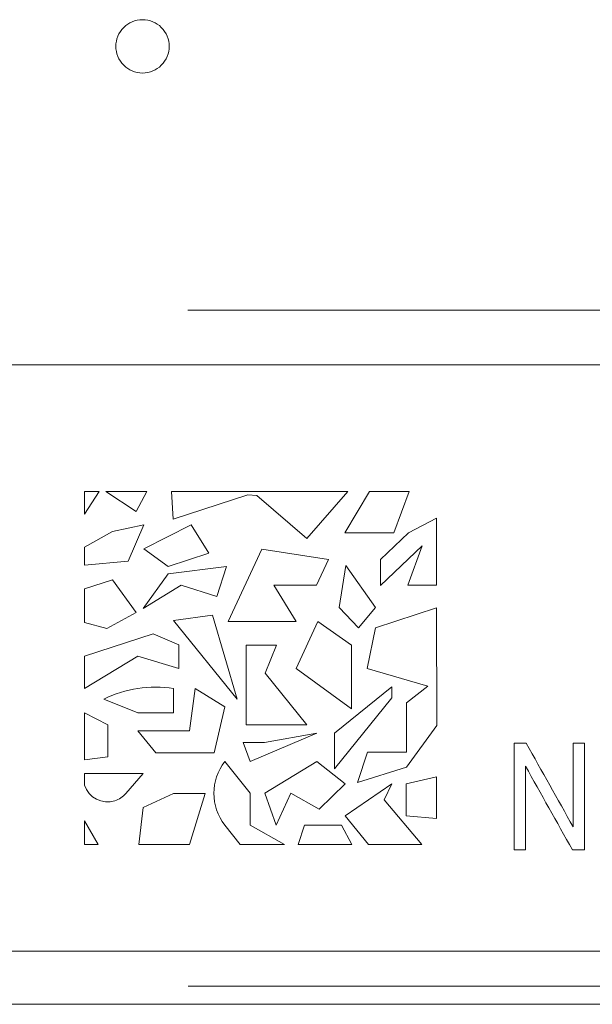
# Model space of a CAD drawing. Header units: inches. Extents: x 511 to 849, y 252 to 484.
# Tile 76 of 235: x 605 to 610, y 437 to 446. Entities that reach past the tile are written whole.
import ezdxf

# ---------------------------------------------------------------- set-up
doc = ezdxf.new("R2010")
doc.units = ezdxf.units.IN
doc.header["$MEASUREMENT"] = 0
doc.layers.add('1', color=7, linetype='Continuous')

# ---------------------------------------------------------------- blocks, each defined once
blk = doc.blocks.new('block 18')
at = {"layer": '1', "color": 155, "lineweight": 18, "true_color": 0x4c7299}
blk.add_lwpolyline([(628.7189, 442.5859), (590.7189, 442.5859)], dxfattribs=at)
blk = doc.blocks.new('block 20')
at = {"layer": '1', "color": 155, "lineweight": 18, "true_color": 0x4c7299}
blk.add_lwpolyline([(607.4034, 439.7359), (607.9224, 439.3592)], dxfattribs=at)
blk = doc.blocks.new('block 21')
at = {"layer": '1', "color": 155, "lineweight": 18, "true_color": 0x4c7299}
blk.add_lwpolyline([(607.9224, 439.3592), (607.9224, 439.9569)], dxfattribs=at)
blk = doc.blocks.new('block 22')
at = {"layer": '1', "color": 155, "lineweight": 18, "true_color": 0x4c7299}
blk.add_lwpolyline([(607.9224, 439.9569), (607.6056, 440.1779)], dxfattribs=at)
blk = doc.blocks.new('block 23')
at = {"layer": '1', "color": 155, "lineweight": 18, "true_color": 0x4c7299}
blk.add_lwpolyline([(607.6056, 440.1779), (607.4034, 439.7359)], dxfattribs=at)
blk = doc.blocks.new('block 24')
at = {"layer": '1', "color": 155, "lineweight": 18, "true_color": 0x4c7299}
blk.add_lwpolyline([(608.2285, 438.5043), (608.3008, 438.6539)], dxfattribs=at)
blk = doc.blocks.new('block 25')
at = {"layer": '1', "color": 155, "lineweight": 18, "true_color": 0x4c7299}
blk.add_lwpolyline([(608.3008, 438.6539), (607.8634, 438.3547)], dxfattribs=at)
blk = doc.blocks.new('block 26')
at = {"layer": '1', "color": 155, "lineweight": 18, "true_color": 0x4c7299}
blk.add_lwpolyline([(607.8634, 438.3547), (608.0821, 438.0859)], dxfattribs=at)
blk = doc.blocks.new('block 27')
at = {"layer": '1', "color": 155, "lineweight": 18, "true_color": 0x4c7299}
blk.add_lwpolyline([(608.0821, 438.0859), (608.582, 438.0859)], dxfattribs=at)
blk = doc.blocks.new('block 28')
at = {"layer": '1', "color": 155, "lineweight": 18, "true_color": 0x4c7299}
blk.add_lwpolyline([(608.582, 438.0859), (608.2285, 438.5043)], dxfattribs=at)
blk = doc.blocks.new('block 29')
at = {"layer": '1', "color": 155, "lineweight": 18, "true_color": 0x4c7299}
blk.add_lwpolyline([(608.4576, 441.0101), (608.1957, 440.7591)], dxfattribs=at)
blk = doc.blocks.new('block 30')
at = {"layer": '1', "color": 155, "lineweight": 18, "true_color": 0x4c7299}
blk.add_lwpolyline([(608.1957, 440.7591), (608.1957, 440.5155)], dxfattribs=at)
blk = doc.blocks.new('block 31')
at = {"layer": '1', "color": 155, "lineweight": 18, "true_color": 0x4c7299}
blk.add_lwpolyline([(608.1957, 440.5155), (608.5848, 440.8883)], dxfattribs=at)
blk = doc.blocks.new('block 32')
at = {"layer": '1', "color": 155, "lineweight": 18, "true_color": 0x4c7299}
blk.add_lwpolyline([(608.5848, 440.8883), (608.4501, 440.5182)], dxfattribs=at)
blk = doc.blocks.new('block 33')
at = {"layer": '1', "color": 155, "lineweight": 18, "true_color": 0x4c7299}
blk.add_lwpolyline([(608.4501, 440.5182), (608.7189, 440.5182)], dxfattribs=at)
blk = doc.blocks.new('block 34')
at = {"layer": '1', "color": 155, "lineweight": 18, "true_color": 0x4c7299}
blk.add_lwpolyline([(608.7189, 440.5182), (608.7189, 441.1474)], dxfattribs=at)
blk = doc.blocks.new('block 35')
at = {"layer": '1', "color": 155, "lineweight": 18, "true_color": 0x4c7299}
blk.add_lwpolyline([(608.7189, 441.1474), (608.4576, 441.0101)], dxfattribs=at)
blk = doc.blocks.new('block 37')
at = {"layer": '1', "color": 155, "lineweight": 18, "true_color": 0x4c7299}
blk.add_lwpolyline([(590.7189, 437.0859), (628.7189, 437.0859)], dxfattribs=at)
blk = doc.blocks.new('block 39')
at = {"layer": '1', "color": 155, "lineweight": 18, "true_color": 0x4c7299}
blk.add_lwpolyline([(605.6372, 438.9076), (605.4189, 438.8811)], dxfattribs=at)
blk = doc.blocks.new('block 40')
at = {"layer": '1', "color": 155, "lineweight": 18, "true_color": 0x4c7299}
blk.add_lwpolyline([(605.6372, 439.2069), (605.6372, 438.9076)], dxfattribs=at)
blk = doc.blocks.new('block 41')
at = {"layer": '1', "color": 155, "lineweight": 18, "true_color": 0x4c7299}
blk.add_lwpolyline([(605.4189, 439.322), (605.6372, 439.2069)], dxfattribs=at)
blk = doc.blocks.new('block 42')
at = {"layer": '1', "color": 155, "lineweight": 18, "true_color": 0x4c7299}
blk.add_lwpolyline([(605.4189, 438.8811), (605.4189, 439.322)], dxfattribs=at)
blk = doc.blocks.new('block 43')
at = {"layer": '1', "color": 155, "lineweight": 18, "true_color": 0x4c7299}
blk.add_lwpolyline([(605.6272, 440.1105), (605.4189, 440.1685)], dxfattribs=at)
blk = doc.blocks.new('block 44')
at = {"layer": '1', "color": 155, "lineweight": 18, "true_color": 0x4c7299}
blk.add_lwpolyline([(605.9032, 440.2635), (605.6272, 440.1105)], dxfattribs=at)
blk = doc.blocks.new('block 45')
at = {"layer": '1', "color": 155, "lineweight": 18, "true_color": 0x4c7299}
blk.add_lwpolyline([(605.6813, 440.5684), (605.9032, 440.2635)], dxfattribs=at)
blk = doc.blocks.new('block 46')
at = {"layer": '1', "color": 155, "lineweight": 18, "true_color": 0x4c7299}
blk.add_lwpolyline([(605.4189, 440.4834), (605.6813, 440.5684)], dxfattribs=at)
blk = doc.blocks.new('block 47')
at = {"layer": '1', "color": 155, "lineweight": 18, "true_color": 0x4c7299}
blk.add_lwpolyline([(605.5564, 441.3984), (605.4189, 441.3984)], dxfattribs=at)
blk = doc.blocks.new('block 48')
at = {"layer": '1', "color": 155, "lineweight": 18, "true_color": 0x4c7299}
blk.add_lwpolyline([(605.6188, 441.3984), (606.0037, 441.3984)], dxfattribs=at)
blk = doc.blocks.new('block 49')
at = {"layer": '1', "color": 155, "lineweight": 18, "true_color": 0x4c7299}
blk.add_lwpolyline([(606.0037, 441.3984), (605.9032, 441.2093)], dxfattribs=at)
blk = doc.blocks.new('block 50')
at = {"layer": '1', "color": 155, "lineweight": 18, "true_color": 0x4c7299}
blk.add_lwpolyline([(606.0863, 438.9461), (606.6355, 438.9461)], dxfattribs=at)
blk = doc.blocks.new('block 51')
at = {"layer": '1', "color": 155, "lineweight": 18, "true_color": 0x4c7299}
blk.add_lwpolyline([(606.6355, 438.9461), (606.7351, 439.3767)], dxfattribs=at)
blk = doc.blocks.new('block 52')
at = {"layer": '1', "color": 155, "lineweight": 18, "true_color": 0x4c7299}
blk.add_lwpolyline([(606.7351, 439.3767), (606.4574, 439.5486)], dxfattribs=at)
blk = doc.blocks.new('block 53')
at = {"layer": '1', "color": 155, "lineweight": 18, "true_color": 0x4c7299}
blk.add_lwpolyline([(606.4574, 439.5486), (606.4017, 439.1525)], dxfattribs=at)
blk = doc.blocks.new('block 54')
at = {"layer": '1', "color": 155, "lineweight": 18, "true_color": 0x4c7299}
blk.add_lwpolyline([(606.4017, 439.1525), (605.9191, 439.1525)], dxfattribs=at)
blk = doc.blocks.new('block 55')
at = {"layer": '1', "color": 155, "lineweight": 18, "true_color": 0x4c7299}
blk.add_lwpolyline([(605.9191, 439.1525), (606.0863, 438.9461)], dxfattribs=at)
blk = doc.blocks.new('block 56')
at = {"layer": '1', "color": 155, "lineweight": 18, "true_color": 0x4c7299}
blk.add_lwpolyline([(606.2039, 440.6944), (606.5827, 440.8187)], dxfattribs=at)
blk = doc.blocks.new('block 57')
at = {"layer": '1', "color": 155, "lineweight": 18, "true_color": 0x4c7299}
blk.add_lwpolyline([(606.5827, 440.8187), (606.4189, 441.0859)], dxfattribs=at)
blk = doc.blocks.new('block 58')
at = {"layer": '1', "color": 155, "lineweight": 18, "true_color": 0x4c7299}
blk.add_lwpolyline([(606.4189, 441.0859), (605.9734, 440.8589)], dxfattribs=at)
blk = doc.blocks.new('block 59')
at = {"layer": '1', "color": 155, "lineweight": 18, "true_color": 0x4c7299}
blk.add_lwpolyline([(606.2497, 441.1373), (606.2333, 441.3984)], dxfattribs=at)
blk = doc.blocks.new('block 60')
at = {"layer": '1', "color": 155, "lineweight": 18, "true_color": 0x4c7299}
blk.add_lwpolyline([(605.9734, 440.8589), (606.2039, 440.6944)], dxfattribs=at)
blk = doc.blocks.new('block 61')
at = {"layer": '1', "color": 155, "lineweight": 18, "true_color": 0x4c7299}
blk.add_lwpolyline([(607.0359, 441.361), (606.9502, 441.3672)], dxfattribs=at)
blk = doc.blocks.new('block 62')
at = {"layer": '1', "color": 155, "lineweight": 18, "true_color": 0x4c7299}
blk.add_lwpolyline([(606.9502, 441.3672), (606.2497, 441.1373)], dxfattribs=at)
blk = doc.blocks.new('block 63')
at = {"layer": '1', "color": 155, "lineweight": 18, "true_color": 0x4c7299}
blk.add_lwpolyline([(607.5023, 440.9556), (607.0359, 441.361)], dxfattribs=at)
blk = doc.blocks.new('block 64')
at = {"layer": '1', "color": 155, "lineweight": 18, "true_color": 0x4c7299}
blk.add_lwpolyline([(607.8873, 441.3984), (607.5023, 440.9556)], dxfattribs=at)
blk = doc.blocks.new('block 65')
at = {"layer": '1', "color": 155, "lineweight": 18, "true_color": 0x4c7299}
blk.add_lwpolyline([(606.2333, 441.3984), (607.8873, 441.3984)], dxfattribs=at)
blk = doc.blocks.new('block 66')
at = {"layer": '1', "color": 155, "lineweight": 18, "true_color": 0x4c7299}
blk.add_lwpolyline([(606.7648, 440.1779), (607.4034, 440.1779)], dxfattribs=at)
blk = doc.blocks.new('block 67')
at = {"layer": '1', "color": 155, "lineweight": 18, "true_color": 0x4c7299}
blk.add_lwpolyline([(607.4034, 440.1779), (607.1951, 440.5178)], dxfattribs=at)
blk = doc.blocks.new('block 68')
at = {"layer": '1', "color": 155, "lineweight": 18, "true_color": 0x4c7299}
blk.add_lwpolyline([(607.1951, 440.5178), (607.5941, 440.5178)], dxfattribs=at)
blk = doc.blocks.new('block 69')
at = {"layer": '1', "color": 155, "lineweight": 18, "true_color": 0x4c7299}
blk.add_lwpolyline([(607.0817, 440.8576), (606.7648, 440.1779)], dxfattribs=at)
blk = doc.blocks.new('block 70')
at = {"layer": '1', "color": 155, "lineweight": 18, "true_color": 0x4c7299}
blk.add_lwpolyline([(607.7067, 440.7591), (607.0817, 440.8576)], dxfattribs=at)
blk = doc.blocks.new('block 71')
at = {"layer": '1', "color": 155, "lineweight": 18, "true_color": 0x4c7299}
blk.add_lwpolyline([(607.5941, 440.5178), (607.7067, 440.7591)], dxfattribs=at)
blk = doc.blocks.new('block 72')
at = {"layer": '1', "color": 155, "lineweight": 18, "true_color": 0x4c7299}
blk.add_lwpolyline([(606.9339, 439.2069), (607.5045, 439.2069)], dxfattribs=at)
blk = doc.blocks.new('block 73')
at = {"layer": '1', "color": 155, "lineweight": 18, "true_color": 0x4c7299}
blk.add_lwpolyline([(607.5045, 439.2069), (607.1111, 439.6927)], dxfattribs=at)
blk = doc.blocks.new('block 74')
at = {"layer": '1', "color": 155, "lineweight": 18, "true_color": 0x4c7299}
blk.add_lwpolyline([(607.1111, 439.6927), (607.2192, 439.9569)], dxfattribs=at)
blk = doc.blocks.new('block 75')
at = {"layer": '1', "color": 155, "lineweight": 18, "true_color": 0x4c7299}
blk.add_lwpolyline([(607.2192, 439.9569), (606.9339, 439.9569)], dxfattribs=at)
blk = doc.blocks.new('block 76')
at = {"layer": '1', "color": 155, "lineweight": 18, "true_color": 0x4c7299}
blk.add_lwpolyline([(606.0629, 440.0621), (606.3041, 439.9578)], dxfattribs=at)
blk = doc.blocks.new('block 80')
at = {"layer": '1', "color": 155, "lineweight": 18, "true_color": 0x4c7299}
blk.add_lwpolyline([(607.6184, 438.4167), (607.8634, 438.6539)], dxfattribs=at)
blk = doc.blocks.new('block 81')
at = {"layer": '1', "color": 155, "lineweight": 18, "true_color": 0x4c7299}
blk.add_lwpolyline([(607.5978, 438.8642), (607.111, 438.5658)], dxfattribs=at)
blk = doc.blocks.new('block 82')
at = {"layer": '1', "color": 155, "lineweight": 18, "true_color": 0x4c7299}
blk.add_lwpolyline([(607.8634, 438.6539), (607.5978, 438.8642)], dxfattribs=at)
blk = doc.blocks.new('block 83')
at = {"layer": '1', "color": 155, "lineweight": 18, "true_color": 0x4c7299}
blk.add_lwpolyline([(607.111, 438.5658), (607.2151, 438.2675)], dxfattribs=at)
blk = doc.blocks.new('block 84')
at = {"layer": '1', "color": 155, "lineweight": 18, "true_color": 0x4c7299}
blk.add_lwpolyline([(607.8298, 438.2675), (607.4807, 438.2675)], dxfattribs=at)
blk = doc.blocks.new('block 85')
at = {"layer": '1', "color": 155, "lineweight": 18, "true_color": 0x4c7299}
blk.add_lwpolyline([(606.9339, 439.9569), (606.9339, 439.2069)], dxfattribs=at)
blk = doc.blocks.new('block 86')
at = {"layer": '1', "color": 155, "lineweight": 18, "true_color": 0x4c7299}
blk.add_lwpolyline([(607.4224, 438.0859), (607.9259, 438.0859)], dxfattribs=at)
blk = doc.blocks.new('block 87')
at = {"layer": '1', "color": 155, "lineweight": 18, "true_color": 0x4c7299}
blk.add_lwpolyline([(607.9259, 438.0859), (607.8298, 438.2675)], dxfattribs=at)
blk = doc.blocks.new('block 88')
at = {"layer": '1', "color": 155, "lineweight": 18, "true_color": 0x4c7299}
blk.add_lwpolyline([(607.4807, 438.2675), (607.4224, 438.0859)], dxfattribs=at)
blk = doc.blocks.new('block 89')
at = {"layer": '1', "color": 155, "lineweight": 18, "true_color": 0x4c7299}
blk.add_lwpolyline([(607.7619, 439.1296), (608.3008, 439.5642)], dxfattribs=at)
blk = doc.blocks.new('block 90')
at = {"layer": '1', "color": 155, "lineweight": 18, "true_color": 0x4c7299}
blk.add_lwpolyline([(608.3008, 439.5642), (608.3008, 439.4626)], dxfattribs=at)
blk = doc.blocks.new('block 91')
at = {"layer": '1', "color": 155, "lineweight": 18, "true_color": 0x4c7299}
blk.add_lwpolyline([(607.7619, 438.7966), (607.7619, 439.1296)], dxfattribs=at)
blk = doc.blocks.new('block 92')
at = {"layer": '1', "color": 155, "lineweight": 18, "true_color": 0x4c7299}
blk.add_lwpolyline([(608.3008, 439.4626), (607.7619, 438.7966)], dxfattribs=at)
blk = doc.blocks.new('block 93')
at = {"layer": '1', "color": 155, "lineweight": 18, "true_color": 0x4c7299}
blk.add_lwpolyline([(608.1489, 440.1183), (608.0679, 439.7359)], dxfattribs=at)
blk = doc.blocks.new('block 94')
at = {"layer": '1', "color": 155, "lineweight": 18, "true_color": 0x4c7299}
blk.add_lwpolyline([(608.0679, 439.7359), (608.6394, 439.5705)], dxfattribs=at)
blk = doc.blocks.new('block 95')
at = {"layer": '1', "color": 155, "lineweight": 18, "true_color": 0x4c7299}
blk.add_lwpolyline([(608.4375, 438.9526), (608.0715, 438.9526)], dxfattribs=at)
blk = doc.blocks.new('block 96')
at = {"layer": '1', "color": 155, "lineweight": 18, "true_color": 0x4c7299}
blk.add_lwpolyline([(608.0715, 438.9526), (607.9788, 438.6673)], dxfattribs=at)
blk = doc.blocks.new('block 97')
at = {"layer": '1', "color": 155, "lineweight": 18, "true_color": 0x4c7299}
blk.add_lwpolyline([(607.9788, 438.6673), (608.4375, 438.81)], dxfattribs=at)
blk = doc.blocks.new('block 98')
at = {"layer": '1', "color": 155, "lineweight": 18, "true_color": 0x4c7299}
blk.add_lwpolyline([(608.4375, 438.81), (608.7225, 439.2026)], dxfattribs=at)
blk = doc.blocks.new('block 99')
at = {"layer": '1', "color": 155, "lineweight": 18, "true_color": 0x4c7299}
blk.add_lwpolyline([(608.7225, 439.2026), (608.7189, 440.3062)], dxfattribs=at)
blk = doc.blocks.new('block 100')
at = {"layer": '1', "color": 155, "lineweight": 18, "true_color": 0x4c7299}
blk.add_lwpolyline([(608.7189, 440.3062), (608.1489, 440.1183)], dxfattribs=at)
blk = doc.blocks.new('block 101')
at = {"layer": '1', "color": 155, "lineweight": 18, "true_color": 0x4c7299}
blk.add_lwpolyline([(608.7189, 438.7205), (608.4339, 438.6539)], dxfattribs=at)
blk = doc.blocks.new('block 102')
at = {"layer": '1', "color": 155, "lineweight": 18, "true_color": 0x4c7299}
blk.add_lwpolyline([(605.9689, 438.4315), (606.2534, 438.5631)], dxfattribs=at)
blk = doc.blocks.new('block 103')
at = {"layer": '1', "color": 155, "lineweight": 18, "true_color": 0x4c7299}
blk.add_lwpolyline([(608.4339, 438.3547), (608.7189, 438.33)], dxfattribs=at)
blk = doc.blocks.new('block 104')
at = {"layer": '1', "color": 155, "lineweight": 18, "true_color": 0x4c7299}
blk.add_lwpolyline([(606.9719, 438.2675), (607.2932, 438.0859)], dxfattribs=at)
blk = doc.blocks.new('block 105')
at = {"layer": '1', "color": 155, "lineweight": 18, "true_color": 0x4c7299}
blk.add_lwpolyline([(608.4339, 438.6539), (608.4339, 438.3547)], dxfattribs=at)
blk = doc.blocks.new('block 106')
at = {"layer": '1', "color": 155, "lineweight": 18, "true_color": 0x4c7299}
blk.add_lwpolyline([(605.9689, 438.7518), (605.4189, 438.7518)], dxfattribs=at)
blk = doc.blocks.new('block 107')
at = {"layer": '1', "color": 155, "lineweight": 18, "true_color": 0x4c7299}
blk.add_lwpolyline([(605.4189, 440.1685), (605.4189, 440.4834)], dxfattribs=at)
blk = doc.blocks.new('block 108')
at = {"layer": '1', "color": 155, "lineweight": 18, "true_color": 0x4c7299}
blk.add_lwpolyline([(605.8049, 438.5631), (605.9689, 438.7518)], dxfattribs=at)
blk = doc.blocks.new('block 109')
at = {"layer": '1', "color": 155, "lineweight": 18, "true_color": 0x4c7299}
blk.add_lwpolyline([(608.7189, 438.33), (608.7189, 438.7205)], dxfattribs=at)
blk = doc.blocks.new('block 110')
at = {"layer": '1', "color": 155, "lineweight": 18, "true_color": 0x4c7299}
blk.add_lwpolyline([(605.9262, 438.0859), (605.9689, 438.4315)], dxfattribs=at)
blk = doc.blocks.new('block 111')
at = {"layer": '1', "color": 155, "lineweight": 18, "true_color": 0x4c7299}
blk.add_lwpolyline([(606.9719, 438.5658), (606.9719, 438.2675)], dxfattribs=at)
blk = doc.blocks.new('block 112')
at = {"layer": '1', "color": 155, "lineweight": 18, "true_color": 0x4c7299}
blk.add_lwpolyline([(605.4189, 441.1861), (605.5564, 441.3984)], dxfattribs=at)
blk = doc.blocks.new('block 113')
at = {"layer": '1', "color": 155, "lineweight": 18, "true_color": 0x4c7299}
blk.add_lwpolyline([(605.4189, 439.8535), (606.0629, 440.0621)], dxfattribs=at)
blk = doc.blocks.new('block 114')
at = {"layer": '1', "color": 155, "lineweight": 18, "true_color": 0x4c7299}
blk.add_lwpolyline([(605.9032, 441.2093), (605.6188, 441.3984)], dxfattribs=at)
blk = doc.blocks.new('block 115')
at = {"layer": '1', "color": 155, "lineweight": 18, "true_color": 0x4c7299}
blk.add_lwpolyline([(607.8594, 441.0101), (608.0901, 441.3984)], dxfattribs=at)
blk = doc.blocks.new('block 116')
at = {"layer": '1', "color": 155, "lineweight": 18, "true_color": 0x4c7299}
blk.add_lwpolyline([(608.3208, 441.0101), (607.8594, 441.0101)], dxfattribs=at)
blk = doc.blocks.new('block 117')
at = {"layer": '1', "color": 155, "lineweight": 18, "true_color": 0x4c7299}
blk.add_lwpolyline([(608.4622, 441.3984), (608.3208, 441.0101)], dxfattribs=at)
blk = doc.blocks.new('block 118')
at = {"layer": '1', "color": 155, "lineweight": 18, "true_color": 0x4c7299}
blk.add_lwpolyline([(608.0901, 441.3984), (608.4622, 441.3984)], dxfattribs=at)
blk = doc.blocks.new('block 119')
at = {"layer": '1', "color": 155, "lineweight": 18, "true_color": 0x4c7299}
blk.add_lwpolyline([(607.8051, 440.3082), (607.9869, 440.1183)], dxfattribs=at)
blk = doc.blocks.new('block 120')
at = {"layer": '1', "color": 155, "lineweight": 18, "true_color": 0x4c7299}
blk.add_lwpolyline([(607.9869, 440.1183), (608.1489, 440.3082)], dxfattribs=at)
blk = doc.blocks.new('block 121')
at = {"layer": '1', "color": 155, "lineweight": 18, "true_color": 0x4c7299}
blk.add_lwpolyline([(608.1489, 440.3082), (607.8677, 440.7032)], dxfattribs=at)
blk = doc.blocks.new('block 122')
at = {"layer": '1', "color": 155, "lineweight": 18, "true_color": 0x4c7299}
blk.add_lwpolyline([(607.8677, 440.7032), (607.8051, 440.3082)], dxfattribs=at)
blk = doc.blocks.new('block 123')
at = {"layer": '1', "color": 155, "lineweight": 18, "true_color": 0x4c7299}
blk.add_lwpolyline([(606.7351, 438.8642), (606.9719, 438.5658)], dxfattribs=at)
blk = doc.blocks.new('block 124')
at = {"layer": '1', "color": 155, "lineweight": 18, "true_color": 0x4c7299}
blk.add_lwpolyline([(606.8792, 438.0859), (606.7351, 438.2675)], dxfattribs=at)
blk = doc.blocks.new('block 125')
at = {"layer": '1', "color": 155, "lineweight": 18, "true_color": 0x4c7299}
blk.add_lwpolyline([(607.2932, 438.0859), (606.8792, 438.0859)], dxfattribs=at)
blk = doc.blocks.new('block 126')
at = {"layer": '1', "color": 155, "lineweight": 18, "true_color": 0x4c7299}
blk.add_lwpolyline([(606.5512, 438.5631), (606.4023, 438.0859)], dxfattribs=at)
blk = doc.blocks.new('block 127')
at = {"layer": '1', "color": 155, "lineweight": 18, "true_color": 0x4c7299}
blk.add_lwpolyline([(606.2534, 438.5631), (606.5512, 438.5631)], dxfattribs=at)
blk = doc.blocks.new('block 128')
at = {"layer": '1', "color": 155, "lineweight": 18, "true_color": 0x4c7299}
blk.add_lwpolyline([(606.4023, 438.0859), (605.9262, 438.0859)], dxfattribs=at)
blk = doc.blocks.new('block 129')
at = {"layer": '1', "color": 155, "lineweight": 18, "true_color": 0x4c7299}
blk.add_lwpolyline([(605.8273, 440.7444), (605.4189, 440.7069)], dxfattribs=at)
blk = doc.blocks.new('block 130')
at = {"layer": '1', "color": 155, "lineweight": 18, "true_color": 0x4c7299}
blk.add_lwpolyline([(605.9734, 441.0859), (605.8273, 440.7444)], dxfattribs=at)
blk = doc.blocks.new('block 131')
at = {"layer": '1', "color": 155, "lineweight": 18, "true_color": 0x4c7299}
blk.add_lwpolyline([(605.6813, 441.021), (605.9734, 441.0859)], dxfattribs=at)
blk = doc.blocks.new('block 132')
at = {"layer": '1', "color": 155, "lineweight": 18, "true_color": 0x4c7299}
blk.add_lwpolyline([(605.4189, 440.8756), (605.6813, 441.021)], dxfattribs=at)
blk = doc.blocks.new('block 133')
at = {"layer": '1', "color": 155, "lineweight": 18, "true_color": 0x4c7299}
blk.add_lwpolyline([(605.4189, 440.7069), (605.4189, 440.8756)], dxfattribs=at)
blk = doc.blocks.new('block 134')
at = {"layer": '1', "color": 155, "lineweight": 18, "true_color": 0x4c7299}
blk.add_lwpolyline([(606.3041, 439.7359), (605.9191, 439.8535)], dxfattribs=at)
blk = doc.blocks.new('block 135')
at = {"layer": '1', "color": 155, "lineweight": 18, "true_color": 0x4c7299}
blk.add_lwpolyline([(606.3041, 439.9578), (606.3041, 439.7359)], dxfattribs=at)
blk = doc.blocks.new('block 136')
at = {"layer": '1', "color": 155, "lineweight": 18, "true_color": 0x4c7299}
blk.add_lwpolyline([(605.4189, 439.5486), (605.4189, 439.8535)], dxfattribs=at)
blk = doc.blocks.new('block 137')
at = {"layer": '1', "color": 155, "lineweight": 18, "true_color": 0x4c7299}
blk.add_lwpolyline([(605.9191, 439.8535), (605.4189, 439.5486)], dxfattribs=at)
blk = doc.blocks.new('block 138')
at = {"layer": '1', "color": 155, "lineweight": 18, "true_color": 0x4c7299}
blk.add_lwpolyline([(605.5476, 438.0859), (605.4189, 438.0859)], dxfattribs=at)
blk = doc.blocks.new('block 139')
at = {"layer": '1', "color": 155, "lineweight": 18, "true_color": 0x4c7299}
blk.add_lwpolyline([(605.4189, 438.3068), (605.5476, 438.0859)], dxfattribs=at)
blk = doc.blocks.new('block 140')
at = {"layer": '1', "color": 155, "lineweight": 18, "true_color": 0x4c7299}
blk.add_lwpolyline([(605.4189, 438.0859), (605.4189, 438.3068)], dxfattribs=at)
blk = doc.blocks.new('block 141')
at = {"layer": '1', "color": 155, "lineweight": 18, "true_color": 0x4c7299}
blk.add_lwpolyline([(605.4189, 438.7518), (605.4189, 438.6424)], dxfattribs=at)
blk = doc.blocks.new('block 142')
at = {"layer": '1', "color": 155, "lineweight": 18, "true_color": 0x4c7299}
blk.add_lwpolyline([(606.2534, 439.322), (606.2534, 439.5486)], dxfattribs=at)
blk = doc.blocks.new('block 143')
at = {"layer": '1', "color": 155, "lineweight": 18, "true_color": 0x4c7299}
blk.add_lwpolyline([(605.9191, 439.322), (606.2534, 439.322)], dxfattribs=at)
blk = doc.blocks.new('block 144')
at = {"layer": '1', "color": 155, "lineweight": 18, "true_color": 0x4c7299}
blk.add_lwpolyline([(605.5981, 439.4501), (605.9191, 439.322)], dxfattribs=at)
blk = doc.blocks.new('block 145')
at = {"layer": '1', "color": 155, "lineweight": 18, "true_color": 0x4c7299}
blk.add_lwpolyline([(605.9688, 440.2998), (606.3263, 440.5178)], dxfattribs=at)
blk = doc.blocks.new('block 146')
at = {"layer": '1', "color": 155, "lineweight": 18, "true_color": 0x4c7299}
blk.add_lwpolyline([(606.3263, 440.5178), (606.6608, 440.4129)], dxfattribs=at)
blk = doc.blocks.new('block 147')
at = {"layer": '1', "color": 155, "lineweight": 18, "true_color": 0x4c7299}
blk.add_lwpolyline([(606.6608, 440.4129), (606.749, 440.6944)], dxfattribs=at)
blk = doc.blocks.new('block 148')
at = {"layer": '1', "color": 155, "lineweight": 18, "true_color": 0x4c7299}
blk.add_lwpolyline([(606.749, 440.6944), (606.2039, 440.6234)], dxfattribs=at)
blk = doc.blocks.new('block 149')
at = {"layer": '1', "color": 155, "lineweight": 18, "true_color": 0x4c7299}
blk.add_lwpolyline([(606.2039, 440.6234), (605.9688, 440.2998)], dxfattribs=at)
blk = doc.blocks.new('block 150')
at = {"layer": '1', "color": 155, "lineweight": 18, "true_color": 0x4c7299}
blk.add_lwpolyline([(606.2534, 440.1884), (606.8513, 439.4501)], dxfattribs=at)
blk = doc.blocks.new('block 151')
at = {"layer": '1', "color": 155, "lineweight": 18, "true_color": 0x4c7299}
blk.add_lwpolyline([(606.9719, 438.8642), (607.5978, 439.1296)], dxfattribs=at)
blk = doc.blocks.new('block 152')
at = {"layer": '1', "color": 155, "lineweight": 18, "true_color": 0x4c7299}
blk.add_lwpolyline([(606.6189, 440.2359), (606.2534, 440.1884)], dxfattribs=at)
blk = doc.blocks.new('block 153')
at = {"layer": '1', "color": 155, "lineweight": 18, "true_color": 0x4c7299}
blk.add_lwpolyline([(607.5978, 439.1296), (607.1054, 439.0428)], dxfattribs=at)
blk = doc.blocks.new('block 154')
at = {"layer": '1', "color": 155, "lineweight": 18, "true_color": 0x4c7299}
blk.add_lwpolyline([(606.8513, 439.4501), (606.6189, 440.2359)], dxfattribs=at)
blk = doc.blocks.new('block 155')
at = {"layer": '1', "color": 155, "lineweight": 18, "true_color": 0x4c7299}
blk.add_lwpolyline([(606.9069, 439.0428), (606.9719, 438.8642)], dxfattribs=at)
blk = doc.blocks.new('block 156')
at = {"layer": '1', "color": 155, "lineweight": 18, "true_color": 0x4c7299}
blk.add_lwpolyline([(607.1054, 439.0428), (606.9069, 439.0428)], dxfattribs=at)
blk = doc.blocks.new('block 157')
at = {"layer": '1', "color": 155, "lineweight": 18, "true_color": 0x4c7299}
blk.add_lwpolyline([(607.2151, 438.2675), (607.3544, 438.5658)], dxfattribs=at)
blk = doc.blocks.new('block 158')
at = {"layer": '1', "color": 155, "lineweight": 18, "true_color": 0x4c7299}
blk.add_lwpolyline([(608.4375, 439.4135), (608.4375, 438.9526)], dxfattribs=at)
blk = doc.blocks.new('block 173')
at = {"layer": '1', "color": 155, "lineweight": 18, "true_color": 0x4c7299}
blk.add_lwpolyline([(607.3544, 438.5658), (607.6184, 438.4167)], dxfattribs=at)
blk = doc.blocks.new('block 175')
at = {"layer": '1', "color": 155, "lineweight": 18, "true_color": 0x4c7299}
blk.add_lwpolyline([(608.6394, 439.5705), (608.4375, 439.4135)], dxfattribs=at)
blk = doc.blocks.new('block 530')
at = {"layer": '1', "color": 155, "lineweight": 18, "true_color": 0x4c7299}
blk.add_lwpolyline([(605.4189, 441.3984), (605.4189, 441.1861)], dxfattribs=at)
blk = doc.blocks.new('block 1191')
at = {"layer": '1', "color": 18, "lineweight": 13, "true_color": 0x4c0000}
blk.add_lwpolyline([(668.0568, 436.5859), (554.9353, 436.5859)], dxfattribs=at)
blk = doc.blocks.new('block 1196')
at = {"layer": '1', "color": 18, "lineweight": 13, "true_color": 0x4c0000}
blk.add_lwpolyline([(668.0568, 436.5859), (554.9353, 436.5859)], dxfattribs=at)
blk = doc.blocks.new('block 1226')
at = {"layer": '1', "color": 18, "lineweight": 13, "true_color": 0x4c0000}
blk.add_lwpolyline([(612.5082, 443.099), (606.3876, 443.099)], dxfattribs=at)
blk = doc.blocks.new('block 1227')
at = {"layer": '1', "color": 18, "lineweight": 13, "true_color": 0x4c0000}
blk.add_lwpolyline([(612.5097, 436.755), (606.3891, 436.755)], dxfattribs=at)
blk = doc.blocks.new('block 1237')
at = {"layer": '1', "color": 18, "lineweight": 13, "true_color": 0x4c0000}
blk.add_lwpolyline([(612.5097, 436.755), (606.3891, 436.755)], dxfattribs=at)
blk = doc.blocks.new('block 1242')
at = {"layer": '1', "color": 18, "lineweight": 13, "true_color": 0x4c0000}
blk.add_lwpolyline([(612.5082, 443.099), (606.3876, 443.099)], dxfattribs=at)
blk = doc.blocks.new('block 3737')
at = {"layer": '1', "color": 155, "lineweight": 18, "true_color": 0x4c7299}
blk.add_open_spline([(605.4189, 438.6424), (605.457, 438.5235), (605.5843, 438.458), (605.7033, 438.4961), (605.7426, 438.5088), (605.7778, 438.5319), (605.8049, 438.5631)], degree=3, knots=[0, 0, 0, 0, 1, 1, 1, 2, 2, 2, 2], dxfattribs=at)
blk = doc.blocks.new('block 3738')
at = {"layer": '1', "color": 155, "lineweight": 18, "true_color": 0x4c7299}
blk.add_open_spline([(606.7351, 438.2675), (606.5964, 438.4422), (606.5964, 438.6894), (606.7351, 438.8642)], degree=3, dxfattribs=at)
blk = doc.blocks.new('block 3739')
at = {"layer": '1', "color": 155, "lineweight": 18, "true_color": 0x4c7299}
blk.add_open_spline([(606.2534, 439.5486), (606.0301, 439.582), (605.8018, 439.5477), (605.5981, 439.4501)], degree=3, dxfattribs=at)
blk = doc.blocks.new('block 4245')
at = {"layer": '1', "color": 155, "lineweight": 18, "true_color": 0x4c7299}
blk.add_lwpolyline([(668.0568, 436.5859), (554.9353, 436.5859)], dxfattribs=at)
blk = doc.blocks.new('block 4270')
at = {"layer": '1', "color": 18, "lineweight": 13, "true_color": 0x4c0000}
blk.add_lwpolyline([(668.0568, 436.5859), (591.2629, 436.5859), (572.0644, 436.5859), (562.4652, 436.5859), (557.6656, 436.5859), (555.2658, 436.5859), (554.3193, 438.5828)], dxfattribs=at)
blk = doc.blocks.new('block 4350')
at = {"layer": '1', "color": 18, "lineweight": 13, "true_color": 0x4c0000}
blk.add_lwpolyline([(605.7121, 445.5742), (605.7132, 445.5979), (605.7167, 445.6219), (605.7226, 445.6458), (605.7309, 445.6693), (605.7415, 445.692), (605.7545, 445.7135), (605.7694, 445.7336), (605.7862, 445.7519), (605.8044, 445.7683), (605.8238, 445.7825), (605.844, 445.7946), (605.8656, 445.8049), (605.8885, 445.8132), (605.9124, 445.8193), (605.9371, 445.8231), (605.9622, 445.8243), (605.9873, 445.8231), (606.012, 445.8193), (606.0359, 445.8132), (606.0588, 445.8049), (606.0804, 445.7946), (606.1006, 445.7825), (606.12, 445.7683), (606.1382, 445.7519), (606.155, 445.7336), (606.1699, 445.7135), (606.1829, 445.692), (606.1935, 445.6693), (606.2018, 445.6458), (606.2077, 445.6219), (606.2112, 445.5979), (606.2123, 445.5742), (606.2112, 445.5505), (606.2077, 445.5266), (606.2018, 445.5027), (606.1935, 445.4792), (606.1829, 445.4565), (606.1699, 445.435), (606.155, 445.4149), (606.1382, 445.3966), (606.12, 445.3802), (606.1006, 445.3659), (606.0804, 445.3538), (606.0588, 445.3435), (606.0359, 445.3352), (606.012, 445.3291), (605.9873, 445.3254), (605.9622, 445.3241), (605.9371, 445.3254), (605.9124, 445.3291), (605.8885, 445.3352), (605.8656, 445.3435), (605.844, 445.3538), (605.8238, 445.3659), (605.8044, 445.3802), (605.7862, 445.3966), (605.7694, 445.4149), (605.7545, 445.435), (605.7415, 445.4565), (605.7309, 445.4792), (605.7226, 445.5027), (605.7167, 445.5266), (605.7132, 445.5505), (605.7121, 445.5742)], dxfattribs=at)
blk = doc.blocks.new('block 4403')
at = {"layer": '1', "color": 18, "lineweight": 13, "true_color": 0x4c0000}
blk.add_lwpolyline([(605.7121, 445.5742), (605.7132, 445.5979), (605.7167, 445.6219), (605.7226, 445.6458), (605.7309, 445.6693), (605.7415, 445.692), (605.7545, 445.7135), (605.7694, 445.7336), (605.7862, 445.7519), (605.8044, 445.7683), (605.8238, 445.7825), (605.844, 445.7946), (605.8656, 445.8049), (605.8885, 445.8132), (605.9124, 445.8193), (605.9371, 445.8231), (605.9622, 445.8243), (605.9873, 445.8231), (606.012, 445.8193), (606.0359, 445.8132), (606.0588, 445.8049), (606.0804, 445.7946), (606.1006, 445.7825), (606.12, 445.7683), (606.1382, 445.7519), (606.155, 445.7336), (606.1699, 445.7135), (606.1829, 445.692), (606.1935, 445.6693), (606.2018, 445.6458), (606.2077, 445.6219), (606.2112, 445.5979), (606.2123, 445.5742), (606.2112, 445.5505), (606.2077, 445.5266), (606.2018, 445.5027), (606.1935, 445.4792), (606.1829, 445.4565), (606.1699, 445.435), (606.155, 445.4149), (606.1382, 445.3966), (606.12, 445.3802), (606.1006, 445.3659), (606.0804, 445.3538), (606.0588, 445.3435), (606.0359, 445.3352), (606.012, 445.3291), (605.9873, 445.3254), (605.9622, 445.3241), (605.9371, 445.3254), (605.9124, 445.3291), (605.8885, 445.3352), (605.8656, 445.3435), (605.844, 445.3538), (605.8238, 445.3659), (605.8044, 445.3802), (605.7862, 445.3966), (605.7694, 445.4149), (605.7545, 445.435), (605.7415, 445.4565), (605.7309, 445.4792), (605.7226, 445.5027), (605.7167, 445.5266), (605.7132, 445.5505), (605.7121, 445.5742)], dxfattribs=at)
blk = doc.blocks.new('block 4448')
at = {"layer": '1', "color": 18, "lineweight": 13, "true_color": 0x4c0000}
blk.add_lwpolyline([(668.0568, 436.5859), (591.2629, 436.5859), (572.0644, 436.5859), (562.4652, 436.5859), (557.6656, 436.5859), (555.2658, 436.5859), (554.3193, 438.5828)], dxfattribs=at)
blk = doc.blocks.new('block 4646')
at = {"layer": '1', "color": 18, "lineweight": 13, "true_color": 0x4c0000}
blk.add_open_spline([(609.5535, 438.0355), (609.5181, 438.0355), (609.4826, 438.0355), (609.4471, 438.0355), (609.4471, 438.3688), (609.4471, 438.7021), (609.4471, 439.0355), (609.4851, 439.0355), (609.5231, 439.0355), (609.561, 439.0355), (609.7079, 438.7738), (609.8548, 438.5121), (610.0017, 438.2504), (610.0017, 438.5121), (610.0017, 438.7738), (610.0017, 439.0355), (610.0372, 439.0355), (610.0726, 439.0355), (610.1081, 439.0355), (610.1081, 438.7021), (610.1081, 438.3688), (610.1081, 438.0355), (610.0701, 438.0355), (610.0322, 438.0355), (609.9942, 438.0355), (609.8473, 438.2974), (609.7004, 438.5594), (609.5535, 438.8214), (609.5535, 438.5594), (609.5535, 438.2974), (609.5535, 438.0355)], degree=3, knots=[0, 0, 0, 0, 1, 1, 1, 2, 2, 2, 3, 3, 3, 4, 4, 4, 5, 5, 5, 6, 6, 6, 7, 7, 7, 8, 8, 8, 9, 9, 9, 10, 10, 10, 10], dxfattribs=at)

msp = doc.modelspace()

# ---------------------------------------------------------------- block references
at = {"layer": '1'}
for name in ['block 4270', 'block 4448', 'block 4350', 'block 4403', 'block 1226', 'block 1242', 'block 18', 'block 47', 'block 112', 'block 530', 'block 48', 'block 114', 'block 49', 'block 59', 'block 65', 'block 62', 'block 61', 'block 63', 'block 64', 'block 115', 'block 118', 'block 117', 'block 35', 'block 34', 'block 131', 'block 130', 'block 58', 'block 57', 'block 132', 'block 116', 'block 29', 'block 133', 'block 60', 'block 69', 'block 70', 'block 31', 'block 32', 'block 56', 'block 129', 'block 148', 'block 147', 'block 71', 'block 122', 'block 121', 'block 30', 'block 149', 'block 46', 'block 45', 'block 145', 'block 146', 'block 67', 'block 68', 'block 33', 'block 107', 'block 119', 'block 120', 'block 100', 'block 99', 'block 44', 'block 152', 'block 154', 'block 43', 'block 150', 'block 66', 'block 23', 'block 22', 'block 93', 'block 113', 'block 76', 'block 135', 'block 75', 'block 85', 'block 74', 'block 21', 'block 136', 'block 137', 'block 134', 'block 73', 'block 20', 'block 94', 'block 3739', 'block 89', 'block 90', 'block 175', 'block 142', 'block 53', 'block 52', 'block 144', 'block 92', 'block 158', 'block 41', 'block 42', 'block 143', 'block 51', 'block 40', 'block 72', 'block 98', 'block 54', 'block 55', 'block 151', 'block 153', 'block 91', 'block 155', 'block 156', 'block 4646', 'block 50', 'block 96', 'block 95', 'block 39', 'block 3738', 'block 123', 'block 81', 'block 82', 'block 106', 'block 141', 'block 108', 'block 97', 'block 3737', 'block 80', 'block 25', 'block 24', 'block 101', 'block 105', 'block 109', 'block 102', 'block 127', 'block 126', 'block 111', 'block 83', 'block 157', 'block 173', 'block 28', 'block 110', 'block 139', 'block 140', 'block 26', 'block 103', 'block 124', 'block 104', 'block 88', 'block 84', 'block 87', 'block 138', 'block 128', 'block 125', 'block 86', 'block 27', 'block 37', 'block 1227', 'block 1237', 'block 1191', 'block 1196', 'block 4245']:
    msp.add_blockref(name, (0, 0), dxfattribs=at)

doc.saveas('drawing.dxf')
